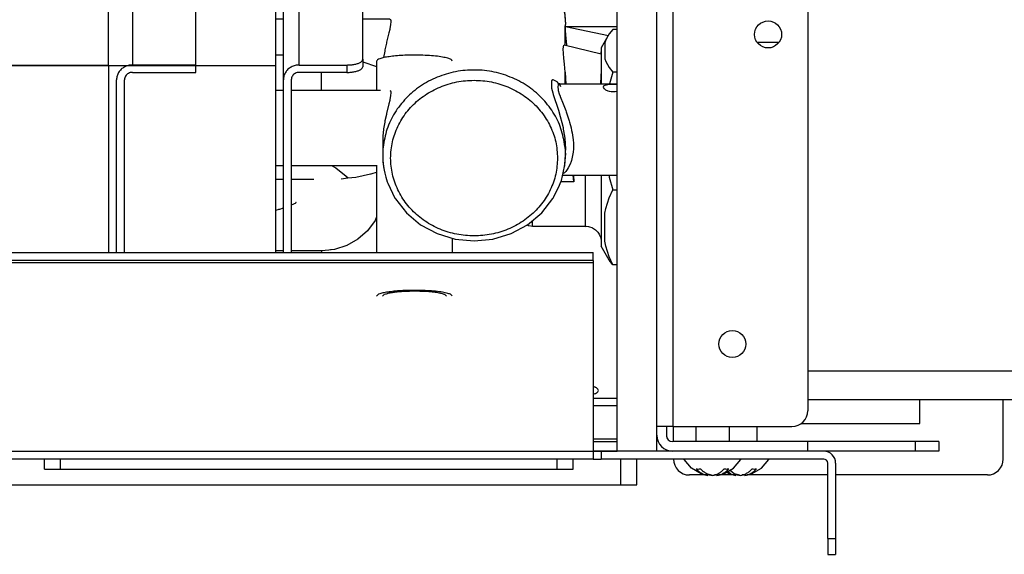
# Model space of a CAD drawing. Header units: inches. Extents: x -657 to 915, y -275 to 608.
# Tile 16 of 24: x 555 to 679, y -275 to -208. Entities that reach past the tile are written whole.
import ezdxf

# ---------------------------------------------------------------- set-up
doc = ezdxf.new("R2010")
doc.units = ezdxf.units.IN

# ---------------------------------------------------------------- blocks, each defined once
blk = doc.blocks.new('cartone__69', base_point=(-91.95, -275.19))
at = {"color": 7, "linetype": 'Continuous'}
for p, q in [((-61.45, -237.16), (627.55, -237.16)), ((627.55, -238.16), (627.55, -237.16)), ((627.55, -238.16), (-61.45, -238.16)), ((627.55, -238.16), (627.55, -238.48)), ((627.55, -238.48), (627.55, -262.22)), ((627.55, -262.19), (628.55, -262.19)), ((627.55, -262.22), (627.55, -263.19)), ((630.55, -262.19), (628.55, -262.19)), ((628.55, -262.19), (628.55, -263.19)), ((637.55, -262.19), (635.55, -262.19)), ((654.55, -262.19), (637.55, -262.19)), ((656.55, -262.19), (654.55, -262.19)), ((627.55, -263.19), (-61.45, -263.19)), ((627.55, -263.19), (628.55, -263.19)), ((656.55, -263.19), (628.55, -263.19)), ((657.05, -273.19), (657.05, -263.69)), ((658.05, -263.69), (658.05, -273.19)), ((657.05, -273.19), (657.05, -275.19)), ((658.05, -273.19), (658.05, -275.19)), ((657.05, -275.19), (658.05, -275.19))]:
    blk.add_line(p, q, dxfattribs=at)
at = {"color": 124, "linetype": 'Continuous'}
for p, q in [((627.55, -238.48), (-61.45, -238.48)), ((627.55, -262.22), (-61.45, -262.22)), ((657.05, -273.19), (658.05, -273.19))]:
    blk.add_line(p, q, dxfattribs=at)
at = {"color": 7, "linetype": 'Continuous'}
for radius in [1.5, 0.5]:
    blk.add_arc((656.55, -263.69), radius, 0, 90, dxfattribs=at)
blk = doc.blocks.new('soluzione3__70', base_point=(-91.95, -275.19))
blk.add_blockref('cartone__69', (-91.95, -275.19))
blk = doc.blocks.new('273640A_COIBENTANTE_LATERALE_DX_SL-SLI_1__75', base_point=(630.55, -262.19))
at = {"color": 7, "linetype": 'Continuous'}
for p, q in [((630.55, -262.19), (630.55, -163.19)), ((635.55, -262.19), (635.55, -163.19)), ((635.55, -262.19), (630.55, -262.19))]:
    blk.add_line(p, q, dxfattribs=at)
blk = doc.blocks.new('Insulators__77', base_point=(-69.45, -262.19))
blk.add_blockref('273640A_COIBENTANTE_LATERALE_DX_SL-SLI_1__75', (630.55, -262.19))
blk = doc.blocks.new('PACCO__80', base_point=(-21.45, -237.16))
at = {"color": 7, "linetype": 'Continuous'}
for q in [(566.55, -163.19), (-0.45, -213.61), (566.55, -237.16)]:
    blk.add_line((566.55, -213.61), q, dxfattribs=at)
blk = doc.blocks.new('COLLETTORE__84', base_point=(587.55, -238.71))
at = {"color": 7, "linetype": 'Continuous'}
for p, q in [((606.83, -199.06), (609.02, -198.15)), ((609.02, -198.15), (611.35, -197.68)), ((611.35, -197.68), (613.74, -197.68)), ((613.74, -197.68), (616.08, -198.15)), ((616.08, -198.15), (618.27, -199.06)), ((604.88, -200.38), (606.83, -199.06)), ((618.27, -199.06), (620.22, -200.38)), ((603.27, -202.05), (604.88, -200.38)), ((620.22, -200.38), (621.83, -202.05)), ((602.14, -203.85), (603.27, -202.05)), ((621.83, -202.05), (622.88, -203.72)), ((601.62, -205.18), (601.97, -204.21)), ((601.97, -204.21), (602.06, -204.01)), ((602.06, -204.01), (602.14, -203.85)), ((622.88, -203.72), (623.04, -204.01)), ((623.04, -204.01), (623.23, -204.49)), ((623.23, -204.49), (623.68, -205.76)), ((623.68, -205.76), (623.79, -206.16)), ((623.79, -206.16), (623.89, -206.69)), ((623.89, -206.69), (623.96, -207.22)), ((588.55, -207.78), (587.55, -207.78)), ((601.94, -207.78), (598.55, -207.78)), ((601.94, -207.78), (602.02, -207.82)), ((602.02, -207.82), (602.07, -207.94)), ((602.08, -208.04), (602.05, -208.46)), ((602.07, -207.94), (602.08, -208.04)), ((623.94, -206.93), (624.05, -208.42)), ((623.96, -207.22), (624.05, -208.42)), ((601.93, -209.06), (601.83, -209.47)), ((601.96, -208.92), (601.93, -209.06)), ((602.05, -208.46), (601.96, -208.92)), ((624.01, -208.7), (624.01, -208.61)), ((624.01, -208.7), (624.01, -208.61)), ((624.1, -209.72), (624.01, -208.7)), ((624.05, -209.14), (624.05, -208.42)), ((624.05, -209.58), (624.05, -209.14)), ((630, -209.05), (629.57, -209.63)), ((630.55, -209.05), (630, -209.05)), ((601.83, -209.47), (601.53, -210.68)), ((624.21, -211.03), (624.1, -209.72)), ((629.39, -209.92), (628.55, -211.38)), ((629.15, -210.38), (629.01, -210.74)), ((629.39, -209.92), (629.15, -210.38)), ((629.57, -209.63), (629.39, -209.92)), ((601.3, -211.8), (601.17, -212.61)), ((601.33, -211.63), (601.3, -211.8)), ((601.51, -210.8), (601.33, -211.63)), ((601.53, -210.68), (601.51, -210.8)), ((623.78, -211.5), (623.86, -211.02)), ((623.86, -212.69), (623.78, -211.5)), ((623.86, -211.02), (623.89, -211.02)), ((628.54, -212.18), (623.89, -211.02)), ((624.21, -211.1), (624.21, -211.03)), ((628.55, -211.38), (628.55, -215.04)), ((629.01, -210.74), (629.01, -212.75)), ((648.2, -210.66), (650.9, -210.66)), ((623.93, -213.42), (623.86, -212.69)), ((628.53, -212.18), (628.54, -212.13)), ((628.54, -212.13), (628.55, -211.9)), ((628.54, -212.18), (628.55, -212.22)), ((628.55, -212.7), (628.54, -213.95)), ((628.55, -212.22), (628.55, -212.7)), ((629.01, -212.75), (629.15, -213.1)), ((629.15, -213.1), (629.57, -213.86)), ((624.01, -214.46), (623.93, -213.42)), ((628.54, -214.14), (628.51, -215.05)), ((628.54, -213.95), (628.54, -214.14)), ((629.57, -213.86), (630, -214.43)), ((624.01, -214.46), (624.05, -215.22)), ((624.05, -215.22), (624.1, -215.93)), ((628.51, -215.05), (628.47, -215.79)), ((628.55, -215.04), (628.55, -215.93)), ((630, -214.43), (629.6, -215.93)), ((630.55, -214.43), (630, -214.43)), ((588.55, -216.74), (587.55, -216.74)), ((600.76, -216.74), (589.55, -216.74)), ((601.94, -216.74), (602.02, -216.78)), ((602.02, -216.78), (602.07, -216.9)), ((623.27, -215.9), (623.1, -215.97)), ((623.1, -215.97), (623.24, -215.96)), ((623.24, -215.96), (623.26, -215.99)), ((623.26, -215.99), (623.32, -216.05)), ((623.35, -215.93), (623.27, -215.9)), ((623.32, -216.05), (623.44, -216.24)), ((623.35, -215.93), (630.55, -215.93)), ((628.47, -215.79), (628.46, -215.93)), ((628.82, -216.25), (628.8, -216.29)), ((628.8, -216.29), (628.8, -216.31)), ((628.8, -216.31), (628.82, -216.39)), ((628.84, -216.21), (628.82, -216.25)), ((628.82, -216.39), (628.89, -216.5)), ((628.89, -216.16), (628.84, -216.21)), ((629, -216.11), (628.89, -216.16)), ((628.89, -216.5), (628.9, -216.51)), ((628.9, -216.51), (629.09, -216.65)), ((629.17, -216.06), (629, -216.11)), ((629.09, -216.65), (629.17, -216.69)), ((629.2, -216.05), (629.17, -216.06)), ((629.17, -216.69), (629.31, -216.76)), ((629.38, -216.03), (629.2, -216.05)), ((629.31, -216.76), (629.39, -216.79)), ((629.57, -216.01), (629.38, -216.03)), ((629.39, -216.79), (629.57, -216.84)), ((629.7, -216), (629.57, -216.01)), ((630.05, -215.99), (629.7, -216)), ((630.4, -216), (630.05, -215.99)), ((630.53, -216.01), (630.4, -216)), ((630.55, -216.01), (630.53, -216.01)), ((630.53, -216.84), (630.55, -216.83)), ((601.93, -218.02), (601.83, -218.43)), ((601.96, -217.88), (601.93, -218.02)), ((602.05, -217.42), (601.96, -217.88)), ((602.08, -217), (602.05, -217.42)), ((602.07, -216.9), (602.08, -217)), ((629.57, -216.84), (629.58, -216.84)), ((629.58, -216.84), (629.8, -216.88)), ((629.8, -216.88), (630.29, -216.88)), ((630.29, -216.88), (630.51, -216.84)), ((630.51, -216.84), (630.53, -216.84)), ((601.83, -218.43), (601.53, -219.64)), ((601.51, -219.76), (601.33, -220.59)), ((601.53, -219.64), (601.51, -219.76)), ((601.17, -221.58), (601.1, -222.14)), ((601.3, -220.76), (601.17, -221.58)), ((601.33, -220.59), (601.3, -220.76)), ((601.07, -222.57), (601.05, -222.92)), ((601.05, -222.92), (601.05, -223.2)), ((601.08, -222.43), (601.07, -222.57)), ((601.1, -222.14), (601.08, -222.43)), ((601.05, -223.2), (601.05, -224.91)), ((623.99, -223.79), (624.05, -224.91)), ((624.05, -224.1), (624.03, -224.53)), ((624.05, -224.09), (624.05, -224.1)), ((624.05, -224.91), (624.05, -224.1)), ((601.05, -224.91), (601.08, -225.48)), ((601.08, -225.48), (601.08, -225.72)), ((623.98, -226.04), (624.05, -224.91)), ((588.55, -226.26), (587.55, -226.26)), ((600.35, -226.26), (589.55, -226.26)), ((601.08, -225.72), (601.12, -226.04)), ((601.12, -226.04), (601.25, -226.81)), ((623.53, -228.09), (623.94, -226.33)), ((623.94, -226.33), (623.98, -226.04)), ((601.25, -226.81), (601.45, -227.68)), ((601.45, -227.68), (601.62, -228.26)), ((623.69, -227.43), (630.55, -227.43)), ((625.11, -228.26), (625.03, -227.43)), ((625.04, -227.43), (625.11, -228.26)), ((628.55, -227.43), (628.55, -229.56)), ((629.53, -227.43), (629.57, -227.67)), ((629.57, -227.67), (630, -229.26)), ((601.62, -228.26), (601.68, -228.41)), ((601.68, -228.41), (602.59, -230.3)), ((622.55, -230.22), (623.31, -228.66)), ((623.31, -228.66), (623.47, -228.26)), ((623.47, -228.26), (623.53, -228.09)), ((602.59, -230.3), (602.61, -230.33)), ((602.61, -230.33), (602.66, -230.41)), ((602.66, -230.41), (604.03, -232.16)), ((621.07, -232.16), (622.47, -230.36)), ((622.47, -230.36), (622.49, -230.33)), ((622.49, -230.33), (622.55, -230.22)), ((628.55, -229.56), (628.55, -236.38)), ((629.15, -231.6), (629.57, -230.27)), ((629.57, -230.27), (630, -229.26)), ((630, -229.26), (630.55, -229.26)), ((629.01, -232.22), (629.15, -231.6)), ((604.03, -232.16), (605.82, -233.66)), ((619.28, -233.66), (621.07, -232.16)), ((629.01, -235.75), (629.01, -232.22)), ((605.82, -233.66), (607.9, -234.78)), ((617.2, -234.78), (619.28, -233.66)), ((619.4, -233.8), (619.18, -233.71)), ((619.42, -233.81), (619.4, -233.8)), ((619.45, -233.82), (619.42, -233.81)), ((619.91, -233.88), (619.45, -233.82)), ((626.55, -233.88), (619.91, -233.88)), ((626.55, -233.88), (626.66, -233.85)), ((626.55, -233.88), (626.55, -233.87)), ((626.66, -233.85), (626.96, -233.88)), ((626.96, -233.88), (627.07, -233.92)), ((627.07, -233.92), (627.36, -234.01)), ((627.36, -234.01), (627.46, -234.07)), ((627.46, -234.07), (627.72, -234.22)), ((607.9, -234.78), (610.17, -235.47)), ((614.93, -235.47), (617.2, -234.78)), ((627.72, -234.22), (627.81, -234.3)), ((627.81, -234.3), (628.04, -234.5)), ((628.04, -234.5), (628.11, -234.59)), ((628.11, -234.59), (628.28, -234.84)), ((628.28, -234.84), (628.34, -234.96)), ((628.34, -234.96), (628.45, -235.22)), ((628.45, -235.22), (628.49, -235.39)), ((628.49, -235.39), (628.54, -235.62)), ((610.17, -235.47), (612.55, -235.71)), ((612.55, -235.71), (614.93, -235.47)), ((628.54, -235.62), (628.55, -235.73)), ((629.39, -237.84), (628.55, -236.38)), ((629.15, -236.37), (629.01, -235.75)), ((629.57, -237.69), (629.15, -236.37)), ((629.57, -238.13), (629.39, -237.84)), ((630, -238.71), (629.57, -237.69)), ((630, -238.71), (629.57, -238.13)), ((630.55, -238.71), (630, -238.71))]:
    blk.add_line(p, q, dxfattribs=at)
at = {"color": 124, "linetype": 'Continuous'}
for p, q in [((601.31, -206.16), (601.74, -204.75)), ((624.01, -211.04), (624.01, -208.61)), ((622.3, -215.53), (622.29, -215.55)), ((622.29, -215.55), (622.29, -216.39)), ((622.45, -215.41), (622.3, -215.53)), ((622.51, -215.4), (622.45, -215.41)), ((622.99, -215.66), (622.51, -215.4)), ((624.01, -215.93), (624.01, -214.46)), ((622.29, -216.39), (622.3, -216.44)), ((622.3, -216.44), (622.45, -217.05)), ((623.05, -215.72), (622.99, -215.66)), ((623.16, -215.85), (623.05, -215.72)), ((623.12, -216.06), (623.07, -216.25)), ((623.07, -216.25), (623.12, -216.69)), ((623.2, -215.97), (623.12, -216.06)), ((623.12, -216.69), (623.14, -216.75)), ((623.14, -216.75), (623.26, -217.18)), ((623.21, -215.93), (623.16, -215.85)), ((623.26, -215.94), (623.2, -215.97)), ((623.23, -215.96), (623.21, -215.93)), ((623.35, -215.93), (623.26, -215.94)), ((622.45, -217.05), (622.51, -217.24)), ((622.51, -217.24), (623.16, -219.23)), ((623.26, -217.18), (623.37, -217.48)), ((623.37, -217.48), (623.38, -217.5)), ((623.38, -217.5), (623.74, -218.42)), ((623.16, -219.23), (623.4, -220.04)), ((623.74, -218.42), (624.08, -219.28)), ((624.08, -219.28), (624.14, -219.44)), ((623.4, -220.04), (623.6, -220.78)), ((624.14, -219.44), (624.53, -220.58)), ((623.6, -220.78), (623.75, -221.43)), ((623.75, -221.43), (623.78, -221.61)), ((623.78, -221.61), (623.94, -222.52)), ((624.53, -220.58), (624.57, -220.75)), ((624.57, -220.75), (624.76, -221.45)), ((624.76, -221.45), (624.83, -221.78)), ((624.83, -221.78), (624.89, -222.08)), ((623.94, -222.52), (623.97, -222.8)), ((623.97, -222.8), (624.05, -224.09)), ((624.89, -222.08), (625.01, -222.97)), ((625.01, -222.97), (625.04, -223.37)), ((625.04, -224.11), (625.01, -224.53)), ((625.04, -223.37), (625.05, -223.74)), ((625.05, -223.74), (625.04, -224.11)), ((624.91, -225.15), (624.8, -225.58)), ((625.01, -224.53), (624.91, -225.15)), ((624.27, -226.71), (624.08, -226.96)), ((624.41, -226.49), (624.27, -226.71)), ((624.64, -226.02), (624.41, -226.49)), ((624.76, -225.7), (624.64, -226.02)), ((624.8, -225.58), (624.76, -225.7)), ((623.86, -227.18), (623.72, -227.26)), ((623.92, -227.13), (623.86, -227.18)), ((624.08, -226.96), (623.92, -227.13)), ((626.55, -228.42), (626.55, -227.43)), ((625.11, -228.26), (623.47, -228.26)), ((626.55, -233.87), (626.55, -228.42)), ((619.91, -233.21), (619.91, -233.13)), ((619.91, -233.88), (619.91, -233.21))]:
    blk.add_line(p, q, dxfattribs=at)
for points in [[(623.94, -206.93), (623.41, -204.89), (622.47, -202.99), (621.15, -201.29), (619.5, -199.87), (617.59, -198.77), (615.49, -198.04), (613.27, -197.71), (611.03, -197.78), (608.84, -198.26), (606.8, -199.12)], [(606.8, -199.12), (605.16, -200.2), (603.74, -201.52), (602.59, -203.05), (601.74, -204.75)], [(623.99, -223.79), (623.48, -221.56), (622.48, -219.49), (621.04, -217.66), (619.22, -216.16), (617.1, -215.05), (614.77, -214.37), (612.35, -214.17), (609.93, -214.45), (607.64, -215.2), (605.56, -216.38), (603.8, -217.94), (602.42, -219.82), (601.5, -221.92), (601.08, -224.16)], [(623.05, -225.27), (622.82, -223.23), (622.14, -221.28), (621.04, -219.5), (619.57, -217.98), (617.8, -216.78), (615.79, -215.94), (613.65, -215.52), (611.45, -215.52), (609.3, -215.94), (607.3, -216.78), (605.52, -217.98), (604.05, -219.5), (602.96, -221.28), (602.28, -223.23), (602.05, -225.27), (602.28, -227.3), (602.96, -229.25), (604.05, -231.03), (605.52, -232.55), (607.3, -233.76), (609.3, -234.59), (611.45, -235.01), (613.65, -235.01), (615.79, -234.59), (617.8, -233.76), (619.57, -232.55), (621.04, -231.03), (622.14, -229.25), (622.82, -227.3), (623.05, -225.27)]]:
    blk.add_spline(points, degree=3, dxfattribs=at)
at = {"color": 7, "linetype": 'Continuous'}
for points in [[(601.08, -224.16), (601.06, -224.53), (601.05, -224.91)], [(623.94, -226.4), (624.02, -225.66), (624.05, -224.91)], [(601.08, -225.66), (601.16, -226.4), (601.3, -227.14)]]:
    blk.add_spline(points, degree=3, dxfattribs=at)
blk = doc.blocks.new('GRUPPO_COLLETTORE_1__85', base_point=(587.55, -238.71))
blk.add_blockref('COLLETTORE__84', (587.55, -238.71))
blk = doc.blocks.new('SPALLA_SX_2__86', base_point=(567.55, -237.16))
at = {"color": 124, "linetype": 'Continuous'}
blk.add_line((569.55, -163.19), (569.55, -213.54), dxfattribs=at)
at = {"color": 7, "linetype": 'Continuous'}
for p, q in [((577.55, -213.54), (577.55, -163.19)), ((577.55, -213.54), (569.55, -213.54)), ((577.55, -214.47), (577.55, -213.54)), ((567.55, -237.16), (567.55, -215.4)), ((568.55, -237.16), (568.55, -215.4)), ((569.55, -214.47), (577.55, -214.47))]:
    blk.add_line(p, q, dxfattribs=at)
for points in [[(569.55, -213.54), (569.03, -213.6), (568.55, -213.79), (568.13, -214.08), (567.82, -214.47), (567.62, -214.92), (567.55, -215.4)], [(569.55, -214.47), (569.29, -214.5), (569.05, -214.6), (568.84, -214.74), (568.68, -214.94), (568.58, -215.16), (568.55, -215.4)]]:
    blk.add_spline(points, degree=3, dxfattribs=at)
blk = doc.blocks.new('2__87', base_point=(-44.4, -236.93))
at = {"color": 7, "linetype": 'Continuous'}
for p, q in [((594.71, -226.26), (595.08, -226.45)), ((595.08, -226.45), (595.14, -226.49)), ((595.14, -226.49), (595.17, -226.51)), ((595.17, -226.51), (596.46, -227.53)), ((596.46, -227.53), (596.7, -227.74)), ((596.7, -227.74), (596.72, -227.77)), ((587.99, -231.72), (588.12, -231.68)), ((588.12, -231.68), (588.55, -231.54)), ((589.55, -231.18), (589.59, -231.16)), ((589.59, -231.16), (589.78, -231.05)), ((589.78, -231.05), (589.96, -230.97)), ((589.96, -230.97), (590.07, -230.94)), ((590.07, -230.94), (590.14, -230.86)), ((590.12, -230.85), (590.17, -230.83)), ((590.14, -230.86), (590.12, -230.85)), ((590.17, -230.83), (590.17, -230.83)), ((587.55, -231.83), (587.9, -231.75)), ((587.9, -231.75), (587.99, -231.72))]:
    blk.add_line(p, q, dxfattribs=at)
blk = doc.blocks.new('CIRCUITI__89', base_point=(-44.4, -236.93))
blk.add_blockref('2__87', (-44.4, -236.93))
blk = doc.blocks.new('256515B_BATTERIA600__90', base_point=(-44.4, -238.71))
for name, p in [('PACCO__80', (-21.45, -237.16)), ('SPALLA_SX_2__86', (567.55, -237.16)), ('CIRCUITI__89', (-44.4, -236.93)), ('GRUPPO_COLLETTORE_1__85', (587.55, -238.71))]:
    blk.add_blockref(name, p)
blk = doc.blocks.new('GRUPPO_IDRAULICA_1__91', base_point=(-44.4, -238.71))
blk.add_blockref('256515B_BATTERIA600__90', (-44.4, -238.71))
blk = doc.blocks.new('282212A_VASCHETTA_CENTRALE_RACCOLTA_CONDENSA__92', base_point=(-50.83, -208.72))
at = {"color": 124, "linetype": 'Continuous'}
blk.add_line((630.55, -208.72), (624.15, -208.72), dxfattribs=at)
blk = doc.blocks.new('GRUPPO_VASCHETTE__94', base_point=(-180.45, -256.32))
blk.add_blockref('282212A_VASCHETTA_CENTRALE_RACCOLTA_CONDENSA__92', (-50.83, -208.72))
blk = doc.blocks.new('Filtro_300_1__98', base_point=(333.09, -266.44))
at = {"color": 124, "linetype": 'Continuous'}
for p, q in [((558.51, -264.44), (558.51, -263.19)), ((625.01, -264.44), (625.01, -263.19)), ((631.01, -266.44), (631.01, -263.19))]:
    blk.add_line(p, q, dxfattribs=at)
at = {"color": 7, "linetype": 'Continuous'}
for p, q in [((560.51, -264.44), (560.51, -263.19)), ((623.01, -264.44), (623.01, -263.19)), ((633.01, -266.44), (633.01, -263.19)), ((558.51, -264.44), (625.01, -264.44)), ((335.09, -266.44), (631.01, -266.44)), ((631.01, -266.44), (633.01, -266.44))]:
    blk.add_line(p, q, dxfattribs=at)
blk = doc.blocks.new('Filtro3001_igs__99', base_point=(333.09, -266.44))
blk.add_blockref('Filtro_300_1__98', (333.09, -266.44))
blk = doc.blocks.new('Filters__101', base_point=(-67.13, -266.44))
blk.add_blockref('Filtro3001_igs__99', (333.09, -266.44))
blk = doc.blocks.new('276060A-Motore-per-ventola-tang-niu__102', base_point=(654.55, -255.69))
at = {"color": 124, "linetype": 'Continuous'}
for p, q in [((688.75, -252.63), (688.75, -252.1)), ((688.75, -255.62), (688.75, -252.63))]:
    blk.add_line(p, q, dxfattribs=at)
at = {"color": 7, "linetype": 'Continuous'}
for p, q in [((691.75, -252.36), (691.73, -252.95)), ((691.75, -252.36), (691.75, -252.1)), ((691.49, -253.86), (691.37, -254.09)), ((691.51, -253.8), (691.49, -253.86)), ((691.6, -253.57), (691.51, -253.8)), ((691.62, -253.5), (691.6, -253.57)), ((691.68, -253.26), (691.62, -253.5)), ((691.69, -253.16), (691.68, -253.26)), ((691.73, -252.95), (691.69, -253.16)), ((690.25, -255.23), (690.01, -255.36)), ((690.28, -255.21), (690.25, -255.23)), ((690.51, -255.06), (690.28, -255.21)), ((690.55, -255.03), (690.51, -255.06)), ((690.76, -254.87), (690.55, -255.03)), ((690.79, -254.83), (690.76, -254.87)), ((690.98, -254.64), (690.79, -254.83)), ((691.01, -254.61), (690.98, -254.64)), ((691.18, -254.4), (691.01, -254.61)), ((691.2, -254.36), (691.18, -254.4)), ((691.35, -254.14), (691.2, -254.36)), ((691.37, -254.09), (691.35, -254.14)), ((654.55, -255.69), (688.75, -255.69)), ((688.75, -255.69), (688.75, -255.62)), ((688.98, -255.65), (688.75, -255.69)), ((689.02, -255.62), (688.98, -255.65)), ((689.06, -255.62), (689.02, -255.62)), ((689.1, -255.61), (689.06, -255.62)), ((689.37, -255.57), (689.1, -255.61)), ((689.41, -255.56), (689.37, -255.57)), ((689.68, -255.49), (689.41, -255.56)), ((689.71, -255.47), (689.68, -255.49)), ((689.97, -255.38), (689.71, -255.47)), ((690.01, -255.36), (689.97, -255.38))]:
    blk.add_line(p, q, dxfattribs=at)
blk = doc.blocks.new('Motore__103', base_point=(654.55, -255.69))
blk.add_blockref('276060A-Motore-per-ventola-tang-niu__102', (654.55, -255.69))
blk = doc.blocks.new('212852_supporto_motore__104', base_point=(690.09, -255.31))
at = {"color": 7, "linetype": 'Continuous'}
for p, q in [((697.75, -157.44), (697.75, -158.52)), ((697.75, -157.44), (698.95, -157.44)), ((697.75, -161.66), (697.75, -158.52)), ((698.95, -157.44), (698.95, -158.52)), ((698.95, -161.66), (698.95, -158.52)), ((697.71, -252.1), (697.49, -252.9)), ((698.6, -253.24), (698.91, -252.1)), ((694.35, -254.44), (691.15, -254.44)), ((690.09, -255.31), (694.35, -255.31))]:
    blk.add_line(p, q, dxfattribs=at)
at = {"color": 124, "linetype": 'Continuous'}
for p, q in [((697.75, -158.52), (698.95, -158.52)), ((694.35, -252.1), (694.35, -252.33)), ((694.35, -252.33), (694.35, -252.97)), ((696.82, -252.1), (696.66, -252.27)), ((697.29, -252.1), (696.75, -252.68)), ((694.35, -253.41), (691.64, -253.41)), ((694.35, -252.97), (691.73, -252.97)), ((694.35, -253.41), (694.35, -252.97)), ((694.35, -253.41), (694.35, -254.44))]:
    blk.add_line(p, q, dxfattribs=at)
for points in [[(694.35, -252.97), (694.99, -252.93), (695.6, -252.79), (696.16, -252.57), (696.66, -252.27)], [(694.35, -253.41), (695.01, -253.36), (695.65, -253.22), (696.24, -252.99), (696.75, -252.68)]]:
    blk.add_spline(points, degree=3, dxfattribs=at)
at = {"color": 7, "linetype": 'Continuous'}
for points in [[(694.35, -254.44), (695.01, -254.39), (695.65, -254.25), (696.24, -254.02), (696.75, -253.71), (697.18, -253.33), (697.49, -252.9)], [(694.35, -255.31), (695.25, -255.25), (696.11, -255.06), (696.9, -254.75), (697.6, -254.33), (698.17, -253.82), (698.6, -253.24)]]:
    blk.add_spline(points, degree=3, dxfattribs=at)
blk = doc.blocks.new('212697_Staffetta_supp__motore__105', base_point=(693.65, -161.66))
at = {"color": 7, "linetype": 'Continuous'}
for p, q in [((693.65, -153.82), (693.65, -154.39)), ((693.65, -154.39), (694.55, -154.39)), ((695.5, -153.9), (695.53, -153.82)), ((695.55, -153.82), (695.55, -161.66)), ((696.75, -161.66), (696.75, -153.82))]:
    blk.add_line(p, q, dxfattribs=at)
at = {"color": 124, "linetype": 'Continuous'}
blk.add_line((694.55, -154.39), (694.55, -160.89), dxfattribs=at)
at = {"color": 7, "linetype": 'Continuous'}
blk.add_spline([(694.55, -154.39), (694.86, -154.35), (695.14, -154.25), (695.36, -154.1), (695.5, -153.9)], degree=3, dxfattribs=at)
blk = doc.blocks.new('Madrevite_d3_1__106', base_point=(689.59, -161.66))
at = {"color": 7, "linetype": 'Continuous'}
for p, q in [((689.59, -161.66), (691.75, -160.89)), ((691.75, -160.89), (695.55, -160.89)), ((696.75, -160.84), (697.75, -160.84))]:
    blk.add_line(p, q, dxfattribs=at)
blk = doc.blocks.new('GR-SUP-MOT-PACCO-47-D92-WOLONG__107', base_point=(654.55, -255.69))
for name, p in [('212697_Staffetta_supp__motore__105', (693.65, -161.66)), ('212852_supporto_motore__104', (690.09, -255.31)), ('Madrevite_d3_1__106', (689.59, -161.66)), ('Motore__103', (654.55, -255.69))]:
    blk.add_blockref(name, p)
blk = doc.blocks.new('vite_4_2x9_5_1_1__120', base_point=(638.96, -265.25))
at = {"color": 7, "linetype": 'Continuous'}
for p, q in [((640.45, -259.09), (640.45, -260.99)), ((644.65, -259.09), (644.65, -260.99)), ((638.97, -263.22), (638.96, -263.19)), ((639.89, -264.32), (638.97, -263.22)), ((645.2, -264.32), (646.13, -263.22)), ((646.13, -263.22), (646.14, -263.19)), ((641.14, -265.04), (639.89, -264.32)), ((641.98, -265.25), (641.14, -265.04)), ((641.98, -265.25), (641.98, -265.07)), ((642.43, -265.23), (641.98, -265.07)), ((643.11, -265.25), (643.96, -265.04)), ((643.11, -265.25), (643.11, -265.07)), ((643.96, -265.04), (645.2, -264.32))]:
    blk.add_line(p, q, dxfattribs=at)
for points in [[(640.5, -264.42), (640.78, -264.44), (641.06, -264.42)], [(640.5, -264.42), (640.84, -264.73), (641.2, -264.98), (641.59, -265.15), (641.98, -265.25)], [(641.06, -264.42), (641.4, -264.73), (641.77, -264.98), (642.15, -265.15), (642.55, -265.25)], [(642.55, -265.25), (642.95, -265.15), (643.33, -264.98), (643.7, -264.73), (644.03, -264.42)], [(643.11, -265.25), (643.51, -265.15), (643.9, -264.98), (644.26, -264.73), (644.6, -264.42)], [(644.03, -264.42), (644.32, -264.44), (644.6, -264.42)]]:
    blk.add_spline(points, degree=3, dxfattribs=at)
blk = doc.blocks.new('vite_4_2x9_5_1_1_1__124', base_point=(644.3, -265.25))
at = {"color": 7, "linetype": 'Continuous'}
for p, q in [((648.15, -259.09), (648.15, -260.99)), ((648.7, -264.32), (649.63, -263.22)), ((649.63, -263.22), (649.64, -263.19)), ((644.64, -265.04), (644.3, -264.84)), ((644.81, -265.04), (644.44, -264.76)), ((645.48, -265.25), (644.64, -265.04)), ((644.76, -264.57), (645.28, -264.99)), ((645.48, -265.25), (645.48, -265.07)), ((645.93, -265.23), (645.48, -265.07)), ((646.61, -265.25), (647.46, -265.04)), ((646.61, -265.25), (646.61, -265.07)), ((647.46, -265.04), (648.7, -264.32))]:
    blk.add_line(p, q, dxfattribs=at)
for points in [[(644.81, -265.04), (645.14, -265.17), (645.48, -265.25)], [(645.28, -264.99), (645.66, -265.15), (646.05, -265.25)], [(646.05, -265.25), (646.45, -265.15), (646.83, -264.98), (647.2, -264.73), (647.53, -264.42)], [(646.61, -265.25), (647.01, -265.15), (647.4, -264.98), (647.76, -264.73), (648.1, -264.42)], [(647.53, -264.42), (647.82, -264.44), (648.1, -264.42)]]:
    blk.add_spline(points, degree=3, dxfattribs=at)
blk = doc.blocks.new('CUT_OFF__125', base_point=(-64.45, -262.18))
at = {"color": 124, "linetype": 'Continuous'}
blk.add_line((627.55, -260.63), (630.55, -260.63), dxfattribs=at)
at = {"color": 7, "linetype": 'Continuous'}
for p, q in [((627.55, -260.98), (630.55, -260.98)), ((628.55, -262.18), (627.55, -262.18)), ((627.55, -262.18), (630.55, -262.18)), ((630.55, -262.18), (628.55, -262.18))]:
    blk.add_line(p, q, dxfattribs=at)
blk = doc.blocks.new('VITI_E_RIV__126', base_point=(-101.45, -265.25))
for name, p in [('vite_4_2x9_5_1_1__120', (638.96, -265.25)), ('vite_4_2x9_5_1_1_1__124', (644.3, -265.25)), ('CUT_OFF__125', (-64.45, -262.18))]:
    blk.add_blockref(name, p)
blk = doc.blocks.new('N210039A_STAFFA_DX_SUPPORTO_BATTERIA__127', base_point=(624.05, -256.48))
at = {"color": 7, "linetype": 'Continuous'}
for p, q in [((624.05, -208.69), (629.46, -209.81)), ((627.55, -254.06), (627.69, -254.1)), ((627.69, -254.98), (627.55, -255.02)), ((627.55, -255), (627.59, -255.01)), ((630.55, -255.55), (627.55, -255.55)), ((630.55, -256.48), (627.55, -256.48))]:
    blk.add_line(p, q, dxfattribs=at)
blk.add_spline([(627.69, -254.98), (627.96, -254.85), (628.14, -254.7), (628.2, -254.54), (628.14, -254.38), (627.96, -254.23), (627.69, -254.1)], degree=3, dxfattribs=at)
blk = doc.blocks.new('212889_spalla_dx_SLR_per_EMEL__130', base_point=(635.55, -265.19))
at = {"color": 124, "linetype": 'Continuous'}
for p, q in [((637.55, -163.19), (637.55, -259.09)), ((668.05, -260.99), (668.05, -262.19))]:
    blk.add_line(p, q, dxfattribs=at)
at = {"color": 7, "linetype": 'Continuous'}
for p, q in [((654.55, -163.19), (654.55, -257.09)), ((668.65, -258.69), (668.65, -255.69)), ((679.15, -263.19), (679.15, -255.69)), ((653.69, -258.69), (668.65, -258.69)), ((637.55, -259.09), (635.55, -259.09)), ((636.75, -259.09), (636.75, -260.19)), ((637.55, -259.09), (652.55, -259.09)), ((637.65, -260.99), (637.65, -259.09)), ((654.55, -260.99), (637.55, -260.99)), ((668.05, -260.99), (654.55, -260.99)), ((654.55, -262.19), (654.55, -260.99)), ((671.05, -260.99), (668.05, -260.99)), ((671.05, -260.99), (671.05, -262.19)), ((668.05, -262.19), (656.55, -262.19)), ((671.05, -262.19), (668.05, -262.19)), ((641.74, -265.19), (639.65, -265.19)), ((642.31, -265.19), (641.98, -265.19)), ((643.11, -265.19), (642.79, -265.19)), ((645.24, -265.19), (643.36, -265.19)), ((645.81, -265.19), (645.48, -265.19)), ((646.61, -265.19), (646.29, -265.19)), ((657.05, -265.19), (646.86, -265.19)), ((677.15, -265.19), (658.05, -265.19))]:
    blk.add_line(p, q, dxfattribs=at)
for centre in [(645.05, -170.69), (649.55, -209.69), (645.05, -248.69)]:
    blk.add_circle(centre, 1.7, dxfattribs=at)
for centre, radius, start, end in [((652.55, -257.09), 2, 270, 0), ((637.55, -260.19), 2, 180, 270), ((637.55, -260.19), 0.8, 180.0041, 198.0047), ((637.55, -260.19), 0.8, 180, 270), ((637.55, -260.19), 0.8, 180.0041, 198.0047), ((637.55, -260.19), 2, 216.0003, 222.0003), ((637.55, -260.19), 0.8, 216.0037, 222.004), ((637.55, -260.19), 0.8, 216.0037, 222.004), ((637.55, -260.19), 2, 263.988, 264.2483), ((639.65, -263.19), 2, 180, 270), ((677.15, -263.19), 2, 270, 0)]:
    blk.add_arc(centre, radius, start, end, dxfattribs=at)
blk = doc.blocks.new('Telaio_SLR__131', base_point=(-113.05, -265.25))
for name, p in [('VITI_E_RIV__126', (-101.45, -265.25)), ('212889_spalla_dx_SLR_per_EMEL__130', (635.55, -265.19)), ('N210039A_STAFFA_DX_SUPPORTO_BATTERIA__127', (624.05, -256.48))]:
    blk.add_blockref(name, p)
blk = doc.blocks.new('portabulbo__133', base_point=(600.29, -242.67))
at = {"color": 7, "linetype": 'Continuous'}
for p, q in [((600.29, -213.04), (600.29, -216.74)), ((600.29, -226.26), (600.29, -237.16)), ((609.81, -235.36), (609.81, -237.16))]:
    blk.add_line(p, q, dxfattribs=at)
for points in [[(605.55, -212.3), (604.55, -212.3), (603.58, -212.33), (602.67, -212.4), (601.86, -212.49), (601.2, -212.6), (600.7, -212.74), (600.39, -212.89), (600.29, -213.04)], [(609.81, -213.04), (609.67, -212.86), (609.25, -212.69), (608.59, -212.54), (607.71, -212.42), (606.68, -212.34), (605.55, -212.3)], [(605.55, -241.93), (604.55, -241.93), (603.58, -241.96), (602.67, -242.03), (601.86, -242.12), (601.2, -242.23), (600.7, -242.37), (600.39, -242.52), (600.29, -242.67)], [(605.47, -242.05), (604.63, -242.05), (603.81, -242.07), (603.04, -242.13), (602.37, -242.21), (601.8, -242.3), (601.39, -242.42), (601.13, -242.54), (601.04, -242.67)], [(609.06, -242.67), (608.94, -242.52), (608.59, -242.38), (608.03, -242.25), (607.29, -242.15), (606.42, -242.08), (605.47, -242.05)], [(609.81, -242.67), (609.67, -242.49), (609.25, -242.32), (608.59, -242.17), (607.71, -242.05), (606.68, -241.97), (605.55, -241.93)]]:
    blk.add_spline(points, degree=3, dxfattribs=at)
blk = doc.blocks.new('PACCO__134', base_point=(-0.45, -237.16))
at = {"color": 7, "linetype": 'Continuous'}
for p, q in [((587.55, -163.19), (587.55, -213.61)), ((-0.45, -213.61), (566.55, -213.61)), ((566.55, -213.61), (577.55, -213.61)), ((577.55, -213.61), (587.55, -213.61)), ((587.55, -213.61), (587.55, -237.16))]:
    blk.add_line(p, q, dxfattribs=at)
blk = doc.blocks.new('SPALLA_DX__138', base_point=(588.55, -237.16))
at = {"color": 7, "linetype": 'Continuous'}
for p, q in [((588.55, -215.4), (588.55, -163.19)), ((598.55, -212.82), (598.55, -163.19)), ((598.55, -212.82), (598.55, -213.75)), ((590.55, -213.54), (596.55, -213.54)), ((588.55, -237.16), (588.55, -215.4)), ((589.55, -215.4), (589.55, -237.16)), ((596.55, -214.47), (590.55, -214.47))]:
    blk.add_line(p, q, dxfattribs=at)
at = {"color": 124, "linetype": 'Continuous'}
for p, q in [((590.55, -213.54), (590.55, -163.19)), ((596.55, -213.54), (596.55, -214.47))]:
    blk.add_line(p, q, dxfattribs=at)
at = {"color": 7, "linetype": 'Continuous'}
for points in [[(596.55, -213.54), (597.07, -213.51), (597.55, -213.44), (597.96, -213.33), (598.28, -213.18), (598.48, -213.01), (598.55, -212.82)], [(590.55, -213.54), (590.03, -213.6), (589.55, -213.79), (589.13, -214.08), (588.82, -214.47), (588.62, -214.92), (588.55, -215.4)], [(596.55, -214.47), (597.07, -214.45), (597.55, -214.37), (597.96, -214.26), (598.28, -214.11), (598.48, -213.94), (598.55, -213.75)], [(590.55, -214.47), (590.29, -214.5), (590.05, -214.6), (589.84, -214.74), (589.68, -214.94), (589.58, -215.16), (589.55, -215.4)]]:
    blk.add_spline(points, degree=3, dxfattribs=at)
blk = doc.blocks.new('2__142', base_point=(587.55, -227.97))
at = {"color": 7, "linetype": 'Continuous'}
for p, q in [((588.55, -167.44), (587.55, -167.44)), ((598.55, -168.35), (598.84, -168.44)), ((598.84, -168.44), (600.34, -168.92)), ((600.34, -168.92), (603.46, -170.7)), ((603.46, -170.7), (606.15, -173.09)), ((606.15, -173.09), (608.28, -175.98)), ((608.28, -175.98), (609.75, -179.25)), ((609.75, -179.25), (610.5, -182.76)), ((610.5, -182.76), (610.5, -184.02)), ((588.55, -227.97), (587.55, -227.97)), ((592.39, -227.97), (589.55, -227.97)), ((595.82, -227.87), (596.68, -227.77)), ((596.68, -227.77), (597.69, -227.66)), ((597.69, -227.66), (599.5, -227.27)), ((599.5, -227.27), (599.59, -227.24)), ((599.59, -227.24), (599.72, -227.2)), ((599.72, -227.2), (600.29, -227.02))]:
    blk.add_line(p, q, dxfattribs=at)
blk = doc.blocks.new('2_1__143', base_point=(-31.89, -237.16))
at = {"color": 7, "linetype": 'Continuous'}
for p, q in [((587.55, -212.24), (588.55, -212.24)), ((598.55, -213.15), (600.29, -213.71)), ((600.29, -232.67), (600.09, -233.13)), ((600.09, -233.13), (599.14, -234.42)), ((599.14, -234.42), (597.94, -235.49)), ((596.53, -236.29), (594.97, -236.78)), ((597.94, -235.49), (596.53, -236.29)), ((588.55, -236.93), (587.55, -236.93)), ((593.35, -236.93), (589.55, -236.93)), ((594.26, -236.85), (593.35, -236.93)), ((593.35, -236.93), (593.35, -236.93)), ((594.47, -236.83), (594.26, -236.85)), ((594.55, -236.83), (594.47, -236.83)), ((594.97, -236.78), (594.55, -236.83))]:
    blk.add_line(p, q, dxfattribs=at)
at = {"color": 124, "linetype": 'Continuous'}
for p, q in [((593.35, -214.55), (593.35, -214.47)), ((593.35, -216.42), (593.35, -214.55)), ((593.35, -216.67), (593.35, -216.42)), ((593.35, -216.74), (593.35, -216.67)), ((593.35, -236.93), (593.35, -237.14)), ((593.35, -237.14), (593.35, -237.16))]:
    blk.add_line(p, q, dxfattribs=at)
blk = doc.blocks.new('CIRCUITI__144', base_point=(-31.89, -237.16))
for name, p in [('2__142', (587.55, -227.97)), ('2_1__143', (-31.89, -237.16))]:
    blk.add_blockref(name, p)
blk = doc.blocks.new('256515B_BATTERIA600__145', base_point=(-84.79, -247.62))
for name, p in [('PACCO__134', (-0.45, -237.16)), ('SPALLA_DX__138', (588.55, -237.16)), ('CIRCUITI__144', (-31.89, -237.16)), ('portabulbo__133', (600.29, -242.67))]:
    blk.add_blockref(name, p)
blk = doc.blocks.new('GRUPPO_IDRAULICA__146', base_point=(-84.79, -247.62))
blk.add_blockref('256515B_BATTERIA600__145', (-84.79, -247.62))
blk = doc.blocks.new('Structural_parts__147', base_point=(-180.45, -266.44))
for name, p in [('Telaio_SLR__131', (-113.05, -265.25)), ('GRUPPO_VASCHETTE__94', (-180.45, -256.32)), ('GR-SUP-MOT-PACCO-47-D92-WOLONG__107', (654.55, -255.69)), ('GRUPPO_IDRAULICA__146', (-84.79, -247.62)), ('GRUPPO_IDRAULICA_1__91', (-44.4, -238.71)), ('Filters__101', (-67.13, -266.44))]:
    blk.add_blockref(name, p)
blk = doc.blocks.new('Innova_Airleaf_SLS_mod_600__148', base_point=(-180.45, -266.44))
for name, p in [('Structural_parts__147', (-180.45, -266.44)), ('Insulators__77', (-69.45, -262.19))]:
    blk.add_blockref(name, p)
blk = doc.blocks.new('lamiera_sostegno_pannello_comandi__155', base_point=(654.55, -252.11))
at = {"color": 7, "linetype": 'Continuous'}
for p, q in [((710.59, -161.65), (672.05, -161.66)), ((712.29, -161.65), (710.59, -161.65)), ((712.32, -252.09), (712.29, -161.65)), ((710.62, -252.09), (654.55, -252.11)), ((712.32, -252.09), (710.62, -252.09))]:
    blk.add_line(p, q, dxfattribs=at)
at = {"color": 124, "linetype": 'Continuous'}
blk.add_line((710.62, -252.09), (710.59, -161.65), dxfattribs=at)
blk = doc.blocks.new('SLS_INCASSO__156', base_point=(-180.45, -275.19))
for name, p in [('Innova_Airleaf_SLS_mod_600__148', (-180.45, -266.44)), ('lamiera_sostegno_pannello_comandi__155', (654.55, -252.11)), ('soluzione3__70', (-91.95, -275.19))]:
    blk.add_blockref(name, p)
blk = doc.blocks.new('B', base_point=(321.08, -210.15))
blk.add_blockref('SLS_INCASSO__156', (-180.45, -275.19))

msp = doc.modelspace()

# ---------------------------------------------------------------- block references
msp.add_blockref('B', (321.08, -210.15))

doc.saveas('drawing.dxf')
